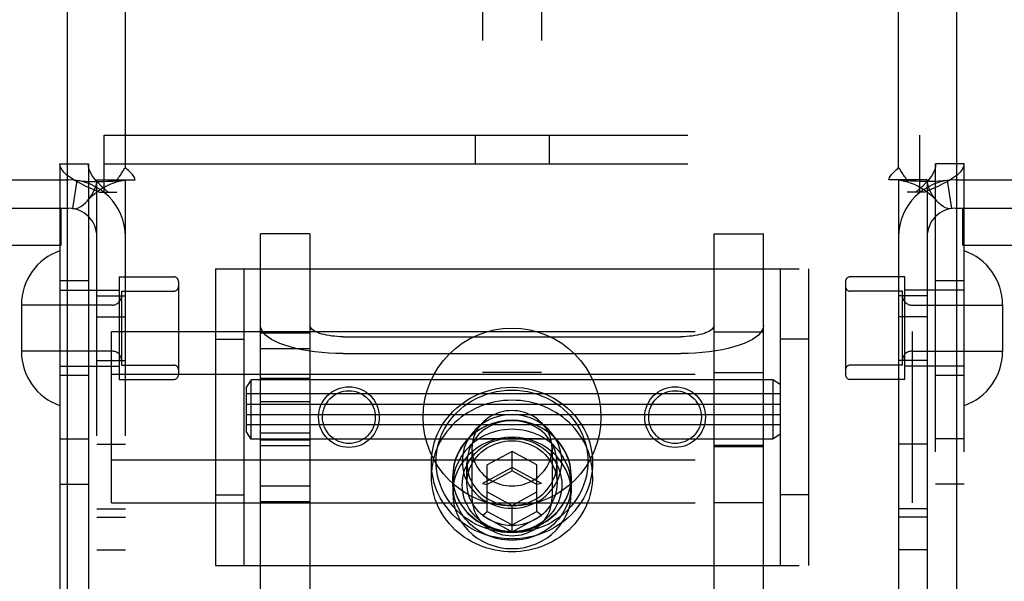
# Model space of a CAD drawing. Header units: inches. Extents: x 0 to 224, y 0 to 145.
# Tile 33 of 78: x 71.97 to 74.04, y 50.3 to 51.48. Entities that reach past the tile are written whole.
import ezdxf

# ---------------------------------------------------------------- set-up
doc = ezdxf.new("R2010")
doc.units = ezdxf.units.IN
doc.header["$LTSCALE"] = 12.302632
doc.header["$MEASUREMENT"] = 0
doc.linetypes.add('HIDDEN', pattern=[0.2, 0.1, -0.1])
for name, color, linetype in [('DEFAULT_2', 8, 'HIDDEN'), ('DOOR_2_ASSEMBLY', 7, 'CONTINUOUS'), ('DOOR_3_ASSEMBLY', 7, 'CONTINUOUS')]:
    doc.layers.add(name, color=color, linetype=linetype)

msp = doc.modelspace()

# ---------------------------------------------------------------- linework, layer by layer
at = {"layer": 'DEFAULT_2', "color": 8, "linetype": 'HIDDEN'}
for p, q in [((72.9447, 52.671), (72.9447, 47.421)), ((73.0697, 52.671), (73.0697, 47.421)), ((72.1922, 51.1731), (72.1922, 52.022)), ((73.8222, 51.1731), (73.8222, 52.022)), ((72.1477, 51.121), (72.1477, 51.241)), ((72.1477, 51.241), (73.8667, 51.241)), ((72.9292, 51.241), (72.9292, 51.181)), ((73.0852, 51.241), (73.0852, 51.181)), ((73.8667, 51.121), (73.8667, 51.241)), ((72.0542, 51.181), (72.0542, 48.113)), ((72.0542, 51.181), (72.1142, 51.181)), ((72.1142, 51.181), (72.1142, 48.113)), ((72.1477, 51.181), (73.8667, 51.181)), ((73.9002, 48.113), (73.9002, 51.181)), ((73.9602, 51.181), (73.9002, 51.181)), ((73.9602, 48.113), (73.9602, 51.181)), ((71.6622, 51.147), (72.0722, 51.147)), ((72.09, 51.1456), (72.0811, 51.0863)), ((72.1322, 48.147), (72.1322, 51.147)), ((72.1322, 51.147), (72.1739, 51.147)), ((72.1739, 51.147), (72.213, 51.147)), ((72.1922, 48.147), (72.1922, 51.147)), ((73.8405, 51.147), (73.8013, 51.147)), ((73.8222, 51.147), (73.8222, 48.147)), ((73.8822, 51.147), (73.8405, 51.147)), ((73.8822, 51.147), (73.8822, 48.147)), ((73.9244, 51.1456), (73.9333, 51.0863)), ((73.9422, 51.147), (74.3522, 51.147)), ((72.1371, 51.121), (72.1742, 51.121)), ((73.8773, 51.121), (73.8402, 51.121)), ((71.6622, 51.087), (72.0722, 51.087)), ((72.0567, 51.009), (72.0567, 51.087)), ((73.9422, 51.087), (74.3522, 51.087)), ((73.9577, 51.009), (73.9577, 51.087)), ((72.5812, 51.0334), (72.4772, 51.0334)), ((72.4772, 50.2531), (72.4772, 51.0333)), ((72.5812, 51.0333), (72.5812, 50.2531)), ((73.4332, 51.0334), (73.5372, 51.0334)), ((73.4332, 50.2531), (73.4332, 51.0333)), ((73.5372, 50.2531), (73.5372, 51.0333)), ((71.5757, 51.009), (72.0567, 51.009)), ((73.9577, 51.009), (74.4387, 51.009)), ((72.3822, 50.9595), (72.3822, 50.3345)), ((72.3822, 50.9595), (73.6322, 50.9595)), ((72.4422, 50.9595), (72.4422, 50.3345)), ((73.5722, 50.9595), (73.5722, 50.3345)), ((73.6322, 50.9595), (73.6322, 50.3345)), ((72.1142, 50.9345), (72.0542, 50.9345)), ((72.1792, 50.9425), (72.1792, 50.7265)), ((72.1792, 50.9425), (72.2942, 50.9425)), ((73.8352, 50.9425), (73.7202, 50.9425)), ((73.8352, 50.7265), (73.8352, 50.9425)), ((73.9602, 50.9345), (73.9002, 50.9345)), ((72.0542, 50.9145), (72.1792, 50.9145)), ((72.1842, 50.9125), (72.1842, 50.7565)), ((72.1842, 50.9125), (72.2942, 50.9125)), ((72.3042, 50.9325), (72.3042, 50.7365)), ((73.7102, 50.9325), (73.7102, 50.7365)), ((73.8302, 50.9125), (73.7202, 50.9125)), ((73.8302, 50.7565), (73.8302, 50.9125)), ((73.9602, 50.9145), (73.8352, 50.9145)), ((72.1322, 50.9025), (72.1922, 50.9025)), ((73.8822, 50.9025), (73.8222, 50.9025)), ((71.9732, 50.884), (71.9732, 50.7849)), ((72.1642, 50.883), (71.9732, 50.883)), ((73.8502, 50.883), (74.0412, 50.883)), ((74.0412, 50.884), (74.0412, 50.7849)), ((72.1322, 50.858), (72.1922, 50.858)), ((73.8822, 50.858), (73.8222, 50.858)), ((72.1632, 50.4665), (72.1632, 50.8274)), ((72.1632, 50.8274), (73.8512, 50.8274)), ((72.3822, 50.811), (72.4422, 50.811)), ((72.4772, 50.8246), (72.5812, 50.8246)), ((72.6512, 50.8165), (73.3632, 50.8165)), ((73.4332, 50.827), (73.5372, 50.827)), ((73.6322, 50.811), (73.5722, 50.811)), ((73.8512, 50.4665), (73.8512, 50.8274)), ((72.4772, 50.7918), (72.5812, 50.7918)), ((72.1642, 50.786), (71.9732, 50.786)), ((72.6512, 50.7809), (73.3632, 50.7809)), ((73.8502, 50.786), (74.0412, 50.786)), ((72.0542, 50.7545), (72.1792, 50.7545)), ((72.1322, 50.7665), (72.1922, 50.7665)), ((72.1842, 50.7565), (72.2942, 50.7565)), ((73.8302, 50.7565), (73.7202, 50.7565)), ((73.8822, 50.7665), (73.8222, 50.7665)), ((73.9602, 50.7545), (73.8352, 50.7545)), ((72.1142, 50.7345), (72.0542, 50.7345)), ((72.1632, 50.7372), (73.8512, 50.7372)), ((72.1792, 50.7265), (72.2942, 50.7265)), ((72.4572, 50.7258), (72.4472, 50.7108)), ((72.4572, 50.6008), (72.4572, 50.7258)), ((73.5572, 50.7258), (72.4572, 50.7258)), ((72.5812, 50.7283), (72.4772, 50.7283)), ((73.0697, 50.741), (72.9447, 50.741)), ((73.4332, 50.7413), (73.5372, 50.7413)), ((73.5572, 50.7258), (73.5572, 50.6008)), ((73.5722, 50.7158), (73.5572, 50.7258)), ((73.8352, 50.7265), (73.7202, 50.7265)), ((73.9602, 50.7345), (73.9002, 50.7345)), ((72.4472, 50.6158), (72.4472, 50.7108)), ((73.5722, 50.6958), (72.4472, 50.6958)), ((72.4472, 50.6743), (73.5722, 50.6743)), ((72.4772, 50.6798), (72.5812, 50.6798)), ((72.4472, 50.6523), (73.5722, 50.6523)), ((73.5722, 50.6308), (72.4472, 50.6308)), ((72.0542, 50.601), (72.1142, 50.601)), ((72.4572, 50.6008), (72.4472, 50.6158)), ((73.5572, 50.6008), (72.4572, 50.6008)), ((72.4772, 50.6141), (72.5812, 50.6141)), ((73.0697, 50.601), (72.9447, 50.601)), ((73.5722, 50.6108), (73.5572, 50.6008)), ((73.9602, 50.601), (73.9002, 50.601)), ((72.1322, 50.59), (72.1922, 50.59)), ((72.5812, 50.5983), (72.4772, 50.5983)), ((72.4772, 50.5869), (72.5812, 50.5869)), ((72.9227, 50.5813), (72.9227, 50.477)), ((73.0917, 50.5813), (73.0917, 50.477)), ((73.5372, 50.5869), (73.4332, 50.5869)), ((73.4332, 50.5853), (73.5372, 50.5853)), ((73.8822, 50.59), (73.8222, 50.59)), ((73.0072, 50.5747), (72.9547, 50.5462)), ((73.0072, 50.5336), (73.0072, 50.5747)), ((73.0597, 50.5462), (73.0072, 50.5747)), ((72.1632, 50.5567), (73.8512, 50.5567)), ((72.8372, 50.5228), (72.8372, 50.5502)), ((72.9122, 50.5078), (72.9122, 50.5502)), ((73.0072, 50.5411), (72.9447, 50.5072)), ((72.9547, 50.4482), (72.9547, 50.5462)), ((73.0697, 50.5072), (73.0072, 50.5411)), ((73.0597, 50.4482), (73.0597, 50.5462)), ((73.1022, 50.5078), (73.1022, 50.5502)), ((73.1772, 50.5228), (73.1772, 50.5502)), ((72.8822, 50.5228), (72.8822, 50.4872)), ((72.8827, 50.5043), (72.8827, 50.5228)), ((73.0072, 50.5336), (72.9547, 50.5052)), ((73.0597, 50.5052), (73.0072, 50.5336)), ((73.1317, 50.5043), (73.1317, 50.5228)), ((73.1322, 50.5228), (73.1322, 50.4872)), ((72.0542, 50.506), (72.1142, 50.506)), ((72.4772, 50.5021), (72.5812, 50.5021)), ((72.9447, 50.5072), (72.9547, 50.5052)), ((73.0697, 50.5072), (73.0597, 50.5052)), ((73.9602, 50.506), (73.9002, 50.506)), ((72.3822, 50.483), (72.4422, 50.483)), ((72.9547, 50.4892), (73.0072, 50.4608)), ((73.0072, 50.4608), (73.0597, 50.4892)), ((73.6322, 50.483), (73.5722, 50.483)), ((72.1632, 50.4665), (73.8512, 50.4665)), ((72.4772, 50.4693), (72.5812, 50.4693)), ((73.0072, 50.4054), (73.0072, 50.4608)), ((73.4332, 50.467), (73.5372, 50.467)), ((72.1322, 50.454), (72.1922, 50.454)), ((72.1322, 50.436), (72.1922, 50.436)), ((72.9447, 50.4394), (72.9547, 50.4482)), ((72.9447, 50.4394), (73.0072, 50.4054)), ((72.9547, 50.4482), (73.0072, 50.4197)), ((73.0072, 50.4197), (73.0597, 50.4482)), ((73.0072, 50.4054), (73.0697, 50.4394)), ((73.0697, 50.4394), (73.0597, 50.4482)), ((73.8822, 50.454), (73.8222, 50.454)), ((73.8822, 50.436), (73.8222, 50.436)), ((72.1322, 50.367), (72.1922, 50.367)), ((73.8822, 50.367), (73.8222, 50.367)), ((72.3822, 50.3345), (73.6322, 50.3345))]:
    msp.add_line(p, q, dxfattribs=at)
for points in [[(72.1371, 51.121), (72.1231, 51.127), (72.1099, 51.133), (72.0977, 51.139), (72.0867, 51.145), (72.0771, 51.151), (72.069, 51.157), (72.0626, 51.163), (72.058, 51.169), (72.0551, 51.175), (72.0542, 51.181)], [(72.1557, 51.121), (72.1487, 51.127), (72.142, 51.133), (72.136, 51.139), (72.1305, 51.145), (72.1257, 51.151), (72.1216, 51.157), (72.1184, 51.163), (72.1161, 51.169), (72.1147, 51.175), (72.1142, 51.181)], [(72.1739, 51.147), (72.1761, 51.1493), (72.1779, 51.1516), (72.1796, 51.1537), (72.1811, 51.1558), (72.1824, 51.1578), (72.1836, 51.1598), (72.1861, 51.1639)], [(72.1861, 51.1639), (72.1876, 51.1662), (72.1891, 51.1685), (72.1906, 51.1709), (72.1922, 51.1731)], [(72.1986, 51.1664), (72.1963, 51.1686), (72.1942, 51.1708), (72.1922, 51.1731)], [(72.213, 51.147), (72.2125, 51.1493), (72.2116, 51.1517), (72.2103, 51.1541), (72.2087, 51.1564), (72.207, 51.1585), (72.2051, 51.1604), (72.2031, 51.1624), (72.1986, 51.1664)], [(73.8013, 51.147), (73.8019, 51.1493), (73.8028, 51.1517), (73.8041, 51.1541), (73.8057, 51.1564), (73.8074, 51.1585), (73.8093, 51.1604), (73.8113, 51.1624)], [(73.8113, 51.1624), (73.8157, 51.1664), (73.818, 51.1686), (73.8202, 51.1708), (73.8222, 51.1731)], [(73.8308, 51.1598), (73.8283, 51.1638), (73.8268, 51.1661), (73.8253, 51.1685), (73.8238, 51.1709), (73.8222, 51.1731)], [(73.9002, 51.181), (73.8997, 51.175), (73.8983, 51.169), (73.896, 51.163), (73.8928, 51.157), (73.8887, 51.151), (73.8839, 51.145), (73.8784, 51.139), (73.8723, 51.133), (73.8657, 51.127), (73.8587, 51.121)], [(73.9602, 51.181), (73.9592, 51.175), (73.9564, 51.169), (73.9518, 51.163), (73.9453, 51.157), (73.9373, 51.151), (73.9277, 51.145), (73.9167, 51.139), (73.9045, 51.133), (73.8913, 51.127), (73.8773, 51.121)], [(72.09, 51.1456), (72.0985, 51.1446), (72.1074, 51.144), (72.1164, 51.1436), (72.1252, 51.1435), (72.1334, 51.1435), (72.1411, 51.1436), (72.1481, 51.1437), (72.1546, 51.1439), (72.1607, 51.1442), (72.1665, 51.1445), (72.172, 51.1448), (72.177, 51.1452), (72.1815, 51.1455), (72.1852, 51.1459), (72.1882, 51.1462), (72.1898, 51.1464)], [(72.1122, 51.103), (72.1127, 51.1036), (72.1171, 51.1091), (72.1212, 51.1151), (72.1248, 51.1214), (72.1279, 51.1282), (72.1303, 51.1348), (72.1317, 51.1411), (72.1322, 51.147)], [(72.1122, 51.103), (72.1149, 51.106), (72.1189, 51.1101), (72.1229, 51.1138), (72.1269, 51.1173), (72.1309, 51.1206), (72.135, 51.1236), (72.1391, 51.1265), (72.1433, 51.1291), (72.1474, 51.1315), (72.1516, 51.1338), (72.1557, 51.1358), (72.1599, 51.1377), (72.1639, 51.1394), (72.168, 51.1409), (72.1719, 51.1422), (72.1757, 51.1434), (72.1794, 51.1443), (72.1829, 51.1452), (72.1862, 51.1458), (72.1893, 51.1463), (72.1904, 51.1465)], [(72.1904, 51.1465), (72.1917, 51.1467), (72.1922, 51.147)], [(73.8252, 51.1463), (73.824, 51.1465), (73.8226, 51.1467), (73.8222, 51.147)], [(73.9244, 51.1456), (73.9159, 51.1446), (73.907, 51.144), (73.8979, 51.1436), (73.8892, 51.1435), (73.881, 51.1435), (73.8733, 51.1436), (73.8663, 51.1437), (73.8598, 51.1439), (73.8537, 51.1442), (73.8479, 51.1445), (73.8424, 51.1448), (73.8374, 51.1452), (73.833, 51.1455), (73.8292, 51.1459), (73.8262, 51.1462), (73.8246, 51.1464)], [(73.8252, 51.1463), (73.8283, 51.1458), (73.8317, 51.1451), (73.8353, 51.1443), (73.839, 51.1433), (73.8429, 51.1421), (73.8468, 51.1408), (73.8508, 51.1392), (73.8549, 51.1376), (73.859, 51.1357), (73.8631, 51.1336), (73.8672, 51.1314), (73.8714, 51.129), (73.8755, 51.1263), (73.8795, 51.1235), (73.8836, 51.1205), (73.8876, 51.1172), (73.8916, 51.1138), (73.8956, 51.11), (73.8995, 51.106), (73.9022, 51.103)], [(73.8405, 51.147), (73.8383, 51.1493), (73.8364, 51.1516), (73.8348, 51.1537), (73.8333, 51.1558), (73.832, 51.1578), (73.8308, 51.1598)], [(73.9022, 51.103), (73.9017, 51.1036), (73.8973, 51.1091), (73.8932, 51.1151), (73.8896, 51.1214), (73.8864, 51.1282), (73.8841, 51.1348), (73.8827, 51.1411), (73.8822, 51.147)], [(72.0811, 51.0863), (72.0846, 51.0861), (72.0886, 51.0867), (72.0932, 51.0883), (72.0981, 51.0909), (72.1031, 51.0944), (72.108, 51.0987), (72.1122, 51.103)], [(73.9333, 51.0863), (73.9298, 51.0861), (73.9258, 51.0867), (73.9212, 51.0883), (73.9163, 51.0909), (73.9113, 51.0944), (73.9063, 51.0987), (73.9022, 51.103)], [(72.6512, 50.7809), (72.636, 50.7811), (72.621, 50.7818), (72.6062, 50.7829), (72.5917, 50.7845), (72.5777, 50.7865), (72.5642, 50.7889), (72.5514, 50.7916), (72.5393, 50.7948), (72.5282, 50.7983), (72.5179, 50.8021), (72.5087, 50.8063), (72.5005, 50.8106), (72.4935, 50.8152), (72.4877, 50.82), (72.4831, 50.825), (72.4798, 50.8301), (72.4779, 50.8352), (72.4772, 50.8404)], [(72.6512, 50.8165), (72.6451, 50.8165), (72.639, 50.8168), (72.6331, 50.8173), (72.6273, 50.8179), (72.6216, 50.8187), (72.6162, 50.8197), (72.611, 50.8208), (72.6062, 50.8221), (72.6017, 50.8235), (72.5976, 50.825), (72.5939, 50.8267), (72.5906, 50.8284), (72.5878, 50.8303), (72.5854, 50.8322), (72.5836, 50.8342), (72.5823, 50.8362), (72.5815, 50.8383), (72.5812, 50.8404)], [(73.4332, 50.8404), (73.4329, 50.8383), (73.4321, 50.8362), (73.4308, 50.8342), (73.429, 50.8322), (73.4266, 50.8303), (73.4238, 50.8284), (73.4205, 50.8267), (73.4168, 50.825), (73.4127, 50.8235), (73.4082, 50.8221), (73.4033, 50.8208), (73.3982, 50.8197), (73.3928, 50.8187), (73.3871, 50.8179), (73.3813, 50.8173), (73.3753, 50.8168), (73.3693, 50.8165), (73.3632, 50.8165)], [(73.5372, 50.8404), (73.5365, 50.8352), (73.5345, 50.8301), (73.5313, 50.825), (73.5267, 50.82), (73.5209, 50.8152), (73.5139, 50.8106), (73.5057, 50.8063), (73.4965, 50.8021), (73.4862, 50.7983), (73.475, 50.7948), (73.463, 50.7916), (73.4502, 50.7889), (73.4367, 50.7865), (73.4227, 50.7845), (73.4082, 50.7829), (73.3934, 50.7818), (73.3784, 50.7811), (73.3632, 50.7809)], [(72.8372, 50.5502), (72.8376, 50.5609), (72.8387, 50.5716), (72.8407, 50.5823), (72.8434, 50.5928), (72.8468, 50.6032), (72.8511, 50.6134), (72.8561, 50.6233), (72.8617, 50.6328), (72.8681, 50.642), (72.8751, 50.6507), (72.8827, 50.659), (72.891, 50.6667), (72.8997, 50.6739), (72.909, 50.6805), (72.9187, 50.6866), (72.9288, 50.6919), (72.9393, 50.6966), (72.9501, 50.7006), (72.9612, 50.704), (72.9725, 50.7066), (72.984, 50.7084), (72.9956, 50.7095), (73.0072, 50.7099), (73.0188, 50.7095), (73.0304, 50.7084), (73.0419, 50.7066), (73.0532, 50.704), (73.0642, 50.7006), (73.0751, 50.6966), (73.0856, 50.6919), (73.0957, 50.6866), (73.1054, 50.6805), (73.1147, 50.6739), (73.1234, 50.6667), (73.1316, 50.659), (73.1393, 50.6507), (73.1463, 50.642), (73.1526, 50.6329), (73.1583, 50.6233), (73.1633, 50.6134), (73.1675, 50.6032), (73.171, 50.5928), (73.1737, 50.5823), (73.1757, 50.5716), (73.1768, 50.5609), (73.1772, 50.5502)], [(72.8472, 50.5536), (72.8476, 50.5637), (72.8486, 50.5737), (72.8505, 50.5838), (72.853, 50.5937), (72.8563, 50.6035), (72.8603, 50.6131), (72.8649, 50.6224), (72.8703, 50.6314), (72.8763, 50.64), (72.8829, 50.6482), (72.8901, 50.656), (72.8978, 50.6633), (72.906, 50.6701), (72.9147, 50.6763), (72.9239, 50.6819), (72.9334, 50.687), (72.9433, 50.6914), (72.9535, 50.6952), (72.9639, 50.6983), (72.9746, 50.7008), (72.9854, 50.7025), (72.9962, 50.7036), (73.0072, 50.7039), (73.0181, 50.7036), (73.029, 50.7025), (73.0398, 50.7008), (73.0505, 50.6983), (73.0609, 50.6952), (73.0711, 50.6914), (73.081, 50.687), (73.0905, 50.682), (73.0996, 50.6763), (73.1084, 50.6701), (73.1166, 50.6633), (73.1243, 50.656), (73.1315, 50.6482), (73.1381, 50.64), (73.1441, 50.6314), (73.1494, 50.6224), (73.1541, 50.6131), (73.1581, 50.6035), (73.1614, 50.5937), (73.1639, 50.5838), (73.1657, 50.5737), (73.1668, 50.5637), (73.1672, 50.5536)], [(73.1772, 50.5228), (73.177, 50.5312), (73.1763, 50.5395), (73.1751, 50.5478), (73.1735, 50.556), (73.1714, 50.5641), (73.1689, 50.5722), (73.1659, 50.5801), (73.1625, 50.5878), (73.1587, 50.5953), (73.1544, 50.6027), (73.1498, 50.6098), (73.1447, 50.6167), (73.1393, 50.6233), (73.1335, 50.6297), (73.1274, 50.6358), (73.1209, 50.6415), (73.1142, 50.6469), (73.1071, 50.652), (73.0998, 50.6568), (73.0922, 50.6611), (73.0844, 50.6651), (73.0763, 50.6687), (73.0681, 50.6719), (73.0597, 50.6747), (73.0512, 50.6771), (73.0425, 50.6791), (73.0338, 50.6806), (73.025, 50.6817), (73.0161, 50.6823), (73.0072, 50.6826), (72.9983, 50.6823), (72.9894, 50.6817), (72.9806, 50.6806), (72.9718, 50.6791), (72.9632, 50.6771), (72.9547, 50.6747), (72.9463, 50.6719), (72.938, 50.6687), (72.93, 50.6651), (72.9222, 50.6611), (72.9146, 50.6568), (72.9073, 50.652), (72.9002, 50.6469), (72.8934, 50.6415), (72.887, 50.6358), (72.8809, 50.6297), (72.8751, 50.6233), (72.8697, 50.6167), (72.8646, 50.6098), (72.86, 50.6027), (72.8557, 50.5953), (72.8519, 50.5878), (72.8485, 50.5801), (72.8455, 50.5722), (72.843, 50.5641), (72.8409, 50.556), (72.8393, 50.5478), (72.8381, 50.5395), (72.8374, 50.5312), (72.8372, 50.5228)], [(73.1122, 50.5536), (73.1119, 50.5608), (73.1111, 50.568), (73.1096, 50.5752), (73.1076, 50.5823), (73.1051, 50.5893), (73.1019, 50.5961), (73.0982, 50.6027), (73.0941, 50.609), (73.0894, 50.615), (73.0843, 50.6206), (73.0787, 50.6258), (73.0728, 50.6306), (73.0665, 50.635), (73.0598, 50.639), (73.0528, 50.6424), (73.0456, 50.6454), (73.0382, 50.6479), (73.0306, 50.6498), (73.0229, 50.6511), (73.015, 50.652), (73.0072, 50.6523), (72.9993, 50.652), (72.9915, 50.6511), (72.9838, 50.6498), (72.9762, 50.6478), (72.9687, 50.6454), (72.9615, 50.6424), (72.9546, 50.639), (72.9479, 50.635), (72.9416, 50.6306), (72.9357, 50.6258), (72.9301, 50.6206), (72.925, 50.615), (72.9203, 50.609), (72.9161, 50.6027), (72.9125, 50.5961), (72.9093, 50.5893), (72.9067, 50.5823), (72.9047, 50.5752), (72.9033, 50.568), (72.9025, 50.5608), (72.9022, 50.5536)], [(73.0072, 50.6607), (73.0012, 50.6605), (72.9952, 50.6599), (72.9892, 50.6589), (72.9834, 50.6575), (72.9777, 50.6557), (72.9721, 50.6535), (72.9667, 50.651), (72.9615, 50.6481), (72.9566, 50.6449), (72.9519, 50.6413), (72.9474, 50.6374), (72.9433, 50.6333), (72.9396, 50.6289), (72.9361, 50.6242), (72.933, 50.6193), (72.9303, 50.6143), (72.928, 50.609), (72.9261, 50.6037), (72.9246, 50.5982), (72.9236, 50.5926), (72.9229, 50.587), (72.9227, 50.5813)], [(73.0917, 50.5813), (73.0915, 50.587), (73.0908, 50.5926), (73.0898, 50.5982), (73.0883, 50.6037), (73.0864, 50.609), (73.0841, 50.6143), (73.0814, 50.6193), (73.0783, 50.6242), (73.0748, 50.6289), (73.0711, 50.6333), (73.0669, 50.6374), (73.0625, 50.6413), (73.0578, 50.6449), (73.0529, 50.6481), (73.0477, 50.651), (73.0423, 50.6535), (73.0367, 50.6557), (73.031, 50.6575), (73.0252, 50.6589), (73.0192, 50.6599), (73.0132, 50.6605), (73.0072, 50.6607)], [(73.1322, 50.5228), (73.1315, 50.5351), (73.1295, 50.5472), (73.1261, 50.5591), (73.1214, 50.5706), (73.1154, 50.5815), (73.1083, 50.5918), (73.1001, 50.6014), (73.0908, 50.6101), (73.0807, 50.6178), (73.0697, 50.6245), (73.058, 50.6301), (73.0458, 50.6345), (73.0332, 50.6377), (73.0203, 50.6396), (73.0072, 50.6403), (72.9941, 50.6396), (72.9812, 50.6377), (72.9686, 50.6345), (72.9564, 50.6301), (72.9447, 50.6245), (72.9337, 50.6178), (72.9236, 50.6101), (72.9143, 50.6014), (72.9061, 50.5918), (72.8989, 50.5815), (72.893, 50.5706), (72.8883, 50.5591), (72.8849, 50.5472), (72.8829, 50.5351), (72.8822, 50.5228)], [(73.1317, 50.5228), (73.1315, 50.5299), (73.1308, 50.5369), (73.1297, 50.5439), (73.1281, 50.5508), (73.1261, 50.5576), (73.1236, 50.5643), (73.1207, 50.5708), (73.1174, 50.5772), (73.1137, 50.5833), (73.1097, 50.5893), (73.1052, 50.595), (73.1004, 50.6004), (73.0952, 50.6055), (73.0898, 50.6104), (73.084, 50.6149), (73.0779, 50.6191), (73.0716, 50.6229), (73.0651, 50.6264), (73.0583, 50.6295), (73.0513, 50.6322), (73.0442, 50.6345), (73.037, 50.6364), (73.0296, 50.6379), (73.0222, 50.6389), (73.0147, 50.6396), (73.0072, 50.6398), (72.9997, 50.6396), (72.9922, 50.6389), (72.9848, 50.6379), (72.9774, 50.6364), (72.9702, 50.6345), (72.963, 50.6322), (72.9561, 50.6295), (72.9493, 50.6264), (72.9428, 50.6229), (72.9365, 50.6191), (72.9304, 50.6149), (72.9246, 50.6104), (72.9192, 50.6055), (72.914, 50.6004), (72.9092, 50.595), (72.9047, 50.5893), (72.9006, 50.5833), (72.897, 50.5772), (72.8937, 50.5708), (72.8908, 50.5643), (72.8883, 50.5576), (72.8863, 50.5508), (72.8847, 50.5439), (72.8836, 50.5369), (72.8829, 50.5299), (72.8827, 50.5228)], [(73.1022, 50.5502), (73.1019, 50.5567), (73.1012, 50.5632), (73.0999, 50.5697), (73.0981, 50.5762), (73.0957, 50.5825), (73.0929, 50.5887), (73.0896, 50.5946), (73.0858, 50.6003), (73.0816, 50.6057), (73.0769, 50.6108), (73.0719, 50.6155), (73.0665, 50.6199), (73.0608, 50.6239), (73.0548, 50.6274), (73.0485, 50.6306), (73.042, 50.6332), (73.0352, 50.6355), (73.0284, 50.6372), (73.0214, 50.6384), (73.0143, 50.6392), (73.0072, 50.6394), (73.0001, 50.6392), (72.993, 50.6384), (72.986, 50.6372), (72.9791, 50.6355), (72.9724, 50.6332), (72.9659, 50.6306), (72.9596, 50.6274), (72.9536, 50.6239), (72.9479, 50.6199), (72.9425, 50.6155), (72.9375, 50.6108), (72.9328, 50.6057), (72.9286, 50.6003), (72.9248, 50.5946), (72.9215, 50.5887), (72.9186, 50.5825), (72.9163, 50.5761), (72.9145, 50.5697), (72.9132, 50.5632), (72.9124, 50.5567), (72.9122, 50.5502)], [(73.1322, 50.4872), (73.1315, 50.4996), (73.1295, 50.5117), (73.1261, 50.5235), (73.1214, 50.535), (73.1154, 50.546), (73.1083, 50.5563), (73.1001, 50.5658), (73.0908, 50.5745), (73.0807, 50.5823), (73.0697, 50.589), (73.058, 50.5945), (73.0458, 50.5989), (73.0332, 50.6021), (73.0203, 50.6041), (73.0072, 50.6047), (72.9941, 50.6041), (72.9812, 50.6021), (72.9686, 50.5989), (72.9564, 50.5945), (72.9447, 50.589), (72.9337, 50.5823), (72.9236, 50.5745), (72.9143, 50.5658), (72.9061, 50.5563), (72.8989, 50.546), (72.893, 50.535), (72.8883, 50.5235), (72.8849, 50.5117), (72.8829, 50.4996), (72.8822, 50.4872)], [(73.1317, 50.5043), (73.1315, 50.5114), (73.1308, 50.5184), (73.1297, 50.5254), (73.1281, 50.5323), (73.1261, 50.5391), (73.1236, 50.5458), (73.1207, 50.5523), (73.1174, 50.5587), (73.1137, 50.5649), (73.1097, 50.5708), (73.1052, 50.5765), (73.1004, 50.5819), (73.0952, 50.5871), (73.0898, 50.5919), (73.084, 50.5964), (73.0779, 50.6006), (73.0716, 50.6045), (73.0651, 50.6079), (73.0583, 50.611), (73.0513, 50.6137), (73.0442, 50.616), (73.037, 50.6179), (73.0296, 50.6194), (73.0222, 50.6205), (73.0147, 50.6211), (73.0072, 50.6213), (72.9997, 50.6211), (72.9922, 50.6205), (72.9848, 50.6194), (72.9774, 50.6179), (72.9702, 50.616), (72.963, 50.6137), (72.9561, 50.611), (72.9493, 50.6079), (72.9428, 50.6045), (72.9365, 50.6006), (72.9304, 50.5964), (72.9246, 50.5919), (72.9192, 50.5871), (72.914, 50.5819), (72.9092, 50.5765), (72.9047, 50.5708), (72.9006, 50.5649), (72.897, 50.5587), (72.8937, 50.5523), (72.8908, 50.5458), (72.8883, 50.5391), (72.8863, 50.5323), (72.8847, 50.5254), (72.8836, 50.5184), (72.8829, 50.5114), (72.8827, 50.5043)], [(72.9022, 50.5043), (72.9025, 50.5115), (72.9033, 50.5187), (72.9047, 50.5259), (72.9067, 50.533), (72.9093, 50.5401), (72.9125, 50.5469), (72.9161, 50.5535), (72.9203, 50.5598), (72.925, 50.5657), (72.9301, 50.5713), (72.9357, 50.5766), (72.9416, 50.5814), (72.9479, 50.5858), (72.9546, 50.5897), (72.9615, 50.5932), (72.9687, 50.5961), (72.9762, 50.5986), (72.9838, 50.6005), (72.9915, 50.6019), (72.9993, 50.6027), (73.0072, 50.603), (73.015, 50.6027), (73.0229, 50.6019), (73.0306, 50.6005), (73.0382, 50.5986), (73.0456, 50.5962), (73.0528, 50.5932), (73.0598, 50.5897), (73.0665, 50.5858), (73.0728, 50.5814), (73.0787, 50.5766), (73.0843, 50.5713), (73.0894, 50.5657), (73.0941, 50.5598), (73.0982, 50.5535), (73.1019, 50.5469), (73.1051, 50.5401), (73.1076, 50.5331), (73.1096, 50.5259), (73.1111, 50.5187), (73.1119, 50.5115), (73.1122, 50.5043)], [(72.9122, 50.5078), (72.9124, 50.5143), (72.9132, 50.5208), (72.9145, 50.5273), (72.9163, 50.5337), (72.9186, 50.5401), (72.9215, 50.5462), (72.9248, 50.5522), (72.9286, 50.5579), (72.9328, 50.5633), (72.9375, 50.5684), (72.9425, 50.5731), (72.9479, 50.5775), (72.9536, 50.5814), (72.9596, 50.585), (72.9659, 50.5881), (72.9724, 50.5908), (72.9791, 50.593), (72.986, 50.5948), (72.993, 50.596), (73.0001, 50.5968), (73.0072, 50.597), (73.0143, 50.5968), (73.0214, 50.596), (73.0284, 50.5948), (73.0352, 50.593), (73.042, 50.5908), (73.0485, 50.5881), (73.0548, 50.585), (73.0608, 50.5814), (73.0665, 50.5775), (73.0719, 50.5731), (73.0769, 50.5684), (73.0816, 50.5633), (73.0858, 50.5579), (73.0896, 50.5522), (73.0929, 50.5463), (73.0957, 50.5401), (73.0981, 50.5337), (73.0999, 50.5273), (73.1012, 50.5208), (73.1019, 50.5143), (73.1022, 50.5078)], [(72.9227, 50.5813), (72.9229, 50.5756), (72.9236, 50.57), (72.9246, 50.5644), (72.9261, 50.5589), (72.928, 50.5535), (72.9303, 50.5483), (72.933, 50.5432), (72.9361, 50.5384), (72.9396, 50.5337), (72.9433, 50.5293), (72.9474, 50.5251), (72.9519, 50.5213), (72.9566, 50.5177), (72.9615, 50.5145), (72.9667, 50.5116), (72.9721, 50.5091), (72.9777, 50.5069), (72.9834, 50.5051), (72.9892, 50.5037), (72.9952, 50.5027), (73.0012, 50.5021), (73.0072, 50.5019)], [(73.0072, 50.5019), (73.0132, 50.5021), (73.0192, 50.5027), (73.0252, 50.5037), (73.031, 50.5051), (73.0367, 50.5069), (73.0423, 50.5091), (73.0477, 50.5116), (73.0529, 50.5145), (73.0578, 50.5177), (73.0625, 50.5213), (73.0669, 50.5251), (73.0711, 50.5293), (73.0748, 50.5337), (73.0783, 50.5384), (73.0814, 50.5432), (73.0841, 50.5483), (73.0864, 50.5535), (73.0883, 50.5589), (73.0898, 50.5644), (73.0908, 50.57), (73.0915, 50.5756), (73.0917, 50.5813)], [(73.1772, 50.5502), (73.1768, 50.5395), (73.1757, 50.5287), (73.1737, 50.5181), (73.171, 50.5075), (73.1675, 50.4971), (73.1633, 50.4869), (73.1583, 50.477), (73.1527, 50.4675), (73.1463, 50.4583), (73.1393, 50.4496), (73.1316, 50.4413), (73.1234, 50.4336), (73.1147, 50.4264), (73.1054, 50.4198), (73.0957, 50.4138), (73.0856, 50.4084), (73.0751, 50.4037), (73.0642, 50.3997), (73.0532, 50.3964), (73.0419, 50.3938), (73.0304, 50.3919), (73.0188, 50.3908), (73.0072, 50.3904), (72.9956, 50.3908), (72.984, 50.3919), (72.9725, 50.3938), (72.9612, 50.3964), (72.9501, 50.3997), (72.9393, 50.4037), (72.9288, 50.4084), (72.9187, 50.4138), (72.909, 50.4198), (72.8997, 50.4264), (72.891, 50.4336), (72.8827, 50.4413), (72.8751, 50.4496), (72.8681, 50.4583), (72.8617, 50.4675), (72.8561, 50.477), (72.8511, 50.4869), (72.8468, 50.4971), (72.8434, 50.5075), (72.8407, 50.5181), (72.8387, 50.5287), (72.8376, 50.5395), (72.8372, 50.5502)], [(73.1672, 50.5536), (73.1668, 50.5435), (73.1657, 50.5334), (73.1639, 50.5234), (73.1614, 50.5134), (73.1581, 50.5036), (73.1541, 50.4941), (73.1494, 50.4848), (73.1441, 50.4758), (73.1381, 50.4671), (73.1315, 50.4589), (73.1243, 50.4512), (73.1166, 50.4439), (73.1084, 50.4371), (73.0996, 50.4309), (73.0905, 50.4252), (73.081, 50.4202), (73.0711, 50.4157), (73.0609, 50.412), (73.0505, 50.4088), (73.0398, 50.4064), (73.029, 50.4046), (73.0181, 50.4036), (73.0072, 50.4032), (72.9963, 50.4036), (72.9854, 50.4046), (72.9746, 50.4064), (72.9639, 50.4088), (72.9535, 50.412), (72.9433, 50.4157), (72.9334, 50.4202), (72.9239, 50.4252), (72.9147, 50.4309), (72.906, 50.4371), (72.8978, 50.4439), (72.8901, 50.4512), (72.8829, 50.4589), (72.8763, 50.4671), (72.8703, 50.4758), (72.8649, 50.4848), (72.8603, 50.4941), (72.8563, 50.5036), (72.853, 50.5134), (72.8505, 50.5234), (72.8486, 50.5334), (72.8476, 50.5435), (72.8472, 50.5536)], [(72.9022, 50.5536), (72.9025, 50.5464), (72.9033, 50.5392), (72.9047, 50.532), (72.9067, 50.5249), (72.9093, 50.5179), (72.9125, 50.511), (72.9161, 50.5045), (72.9203, 50.4981), (72.925, 50.4922), (72.9301, 50.4866), (72.9357, 50.4813), (72.9416, 50.4765), (72.9479, 50.4721), (72.9546, 50.4682), (72.9615, 50.4647), (72.9688, 50.4618), (72.9762, 50.4593), (72.9838, 50.4574), (72.9915, 50.456), (72.9993, 50.4552), (73.0072, 50.4549), (73.0151, 50.4552), (73.0229, 50.456), (73.0306, 50.4574), (73.0382, 50.4593), (73.0456, 50.4618), (73.0529, 50.4647), (73.0598, 50.4682), (73.0665, 50.4721), (73.0728, 50.4765), (73.0787, 50.4814), (73.0843, 50.4866), (73.0894, 50.4922), (73.0941, 50.4982), (73.0983, 50.5045), (73.1019, 50.511), (73.1051, 50.5179), (73.1076, 50.5249), (73.1096, 50.532), (73.1111, 50.5392), (73.1119, 50.5464), (73.1122, 50.5536)], [(72.9122, 50.5502), (72.9124, 50.5437), (72.9132, 50.5371), (72.9145, 50.5306), (72.9163, 50.5242), (72.9186, 50.5178), (72.9215, 50.5117), (72.9248, 50.5057), (72.9286, 50.5), (72.9328, 50.4946), (72.9375, 50.4895), (72.9425, 50.4848), (72.9479, 50.4804), (72.9536, 50.4765), (72.9596, 50.4729), (72.9659, 50.4698), (72.9724, 50.4671), (72.9791, 50.4649), (72.986, 50.4631), (72.993, 50.4619), (73.0001, 50.4611), (73.0072, 50.4609), (73.0143, 50.4611), (73.0214, 50.4619), (73.0284, 50.4631), (73.0353, 50.4649), (73.042, 50.4671), (73.0485, 50.4698), (73.0548, 50.4729), (73.0608, 50.4765), (73.0665, 50.4805), (73.0719, 50.4848), (73.0769, 50.4895), (73.0816, 50.4946), (73.0858, 50.5), (73.0896, 50.5057), (73.0929, 50.5117), (73.0957, 50.5178), (73.0981, 50.5242), (73.0999, 50.5306), (73.1012, 50.5371), (73.1019, 50.5437), (73.1022, 50.5502)], [(73.1772, 50.5228), (73.177, 50.5144), (73.1763, 50.5061), (73.1751, 50.4978), (73.1735, 50.4896), (73.1714, 50.4815), (73.1689, 50.4734), (73.1659, 50.4656), (73.1625, 50.4578), (73.1587, 50.4503), (73.1544, 50.4429), (73.1498, 50.4358), (73.1447, 50.4289), (73.1393, 50.4223), (73.1335, 50.4159), (73.1274, 50.4098), (73.1209, 50.4041), (73.1142, 50.3987), (73.1071, 50.3936), (73.0998, 50.3888), (73.0922, 50.3845), (73.0844, 50.3805), (73.0763, 50.3769), (73.0681, 50.3737), (73.0597, 50.3709), (73.0512, 50.3685), (73.0425, 50.3665), (73.0338, 50.365), (73.025, 50.3639), (73.0161, 50.3633), (73.0072, 50.3631), (72.9983, 50.3633), (72.9894, 50.3639), (72.9806, 50.365), (72.9718, 50.3665), (72.9632, 50.3685), (72.9547, 50.3709), (72.9463, 50.3737), (72.938, 50.3769), (72.93, 50.3805), (72.9222, 50.3845), (72.9146, 50.3888), (72.9073, 50.3936), (72.9002, 50.3987), (72.8934, 50.4041), (72.887, 50.4098), (72.8809, 50.4159), (72.8751, 50.4223), (72.8697, 50.4289), (72.8646, 50.4358), (72.86, 50.4429), (72.8557, 50.4503), (72.8519, 50.4578), (72.8485, 50.4656), (72.8455, 50.4734), (72.843, 50.4815), (72.8409, 50.4896), (72.8393, 50.4978), (72.8381, 50.5061), (72.8374, 50.5144), (72.8372, 50.5228)], [(72.8822, 50.5228), (72.8829, 50.5105), (72.8849, 50.4984), (72.8883, 50.4865), (72.893, 50.475), (72.8989, 50.4641), (72.9061, 50.4538), (72.9143, 50.4442), (72.9236, 50.4355), (72.9337, 50.4278), (72.9447, 50.4211), (72.9564, 50.4155), (72.9686, 50.4111), (72.9812, 50.4079), (72.9941, 50.406), (73.0072, 50.4053), (73.0203, 50.406), (73.0332, 50.4079), (73.0458, 50.4111), (73.058, 50.4155), (73.0697, 50.4211), (73.0807, 50.4278), (73.0908, 50.4355), (73.1001, 50.4442), (73.1083, 50.4538), (73.1154, 50.4641), (73.1214, 50.475), (73.1261, 50.4865), (73.1295, 50.4984), (73.1315, 50.5105), (73.1322, 50.5228)], [(73.1317, 50.5228), (73.1315, 50.5157), (73.1308, 50.5087), (73.1297, 50.5017), (73.1281, 50.4948), (73.1261, 50.488), (73.1236, 50.4813), (73.1207, 50.4748), (73.1174, 50.4684), (73.1137, 50.4623), (73.1097, 50.4563), (73.1052, 50.4507), (73.1004, 50.4452), (73.0952, 50.4401), (73.0898, 50.4352), (73.084, 50.4307), (73.0779, 50.4265), (73.0716, 50.4227), (73.0651, 50.4192), (73.0583, 50.4161), (73.0513, 50.4134), (73.0442, 50.4111), (73.037, 50.4092), (73.0296, 50.4077), (73.0222, 50.4067), (73.0147, 50.406), (73.0072, 50.4058), (72.9997, 50.406), (72.9922, 50.4067), (72.9848, 50.4077), (72.9774, 50.4092), (72.9702, 50.4111), (72.963, 50.4134), (72.9561, 50.4161), (72.9493, 50.4192), (72.9428, 50.4227), (72.9365, 50.4265), (72.9304, 50.4307), (72.9246, 50.4352), (72.9192, 50.4401), (72.914, 50.4452), (72.9092, 50.4507), (72.9047, 50.4563), (72.9006, 50.4623), (72.897, 50.4684), (72.8937, 50.4748), (72.8908, 50.4813), (72.8883, 50.488), (72.8863, 50.4948), (72.8847, 50.5017), (72.8836, 50.5087), (72.8829, 50.5157), (72.8827, 50.5228)], [(73.1317, 50.5043), (73.1315, 50.4973), (73.1308, 50.4902), (73.1297, 50.4832), (73.1281, 50.4763), (73.1261, 50.4695), (73.1236, 50.4628), (73.1207, 50.4563), (73.1174, 50.45), (73.1137, 50.4438), (73.1097, 50.4379), (73.1052, 50.4322), (73.1004, 50.4268), (73.0952, 50.4216), (73.0898, 50.4168), (73.084, 50.4122), (73.0779, 50.4081), (73.0716, 50.4042), (73.0651, 50.4007), (73.0583, 50.3976), (73.0513, 50.3949), (73.0442, 50.3926), (73.037, 50.3907), (73.0296, 50.3893), (73.0222, 50.3882), (73.0147, 50.3876), (73.0072, 50.3873), (72.9997, 50.3876), (72.9922, 50.3882), (72.9848, 50.3893), (72.9774, 50.3907), (72.9702, 50.3926), (72.963, 50.3949), (72.9561, 50.3976), (72.9493, 50.4007), (72.9428, 50.4042), (72.9365, 50.4081), (72.9304, 50.4122), (72.9246, 50.4168), (72.9192, 50.4216), (72.914, 50.4268), (72.9092, 50.4322), (72.9047, 50.4379), (72.9006, 50.4438), (72.897, 50.45), (72.8937, 50.4563), (72.8908, 50.4628), (72.8883, 50.4695), (72.8863, 50.4763), (72.8847, 50.4832), (72.8836, 50.4902), (72.8829, 50.4973), (72.8827, 50.5043)], [(73.1122, 50.5043), (73.1119, 50.4971), (73.1111, 50.4899), (73.1096, 50.4827), (73.1076, 50.4756), (73.1051, 50.4686), (73.1019, 50.4618), (73.0983, 50.4552), (73.0941, 50.4489), (73.0894, 50.4429), (73.0843, 50.4373), (73.0787, 50.4321), (73.0728, 50.4273), (73.0665, 50.4229), (73.0598, 50.4189), (73.0529, 50.4155), (73.0456, 50.4125), (73.0382, 50.4101), (73.0306, 50.4081), (73.0229, 50.4068), (73.0151, 50.4059), (73.0072, 50.4057), (72.9993, 50.4059), (72.9915, 50.4068), (72.9838, 50.4081), (72.9762, 50.4101), (72.9688, 50.4125), (72.9615, 50.4155), (72.9546, 50.4189), (72.9479, 50.4229), (72.9416, 50.4273), (72.9357, 50.4321), (72.9301, 50.4373), (72.925, 50.4429), (72.9203, 50.4489), (72.9161, 50.4552), (72.9125, 50.4618), (72.9093, 50.4686), (72.9067, 50.4756), (72.9047, 50.4827), (72.9033, 50.4899), (72.9025, 50.4971), (72.9022, 50.5043)], [(73.1022, 50.5078), (73.1019, 50.5013), (73.1012, 50.4947), (73.0999, 50.4882), (73.0981, 50.4818), (73.0957, 50.4754), (73.0929, 50.4693), (73.0896, 50.4633), (73.0858, 50.4576), (73.0816, 50.4522), (73.0769, 50.4471), (73.0719, 50.4424), (73.0665, 50.438), (73.0608, 50.4341), (73.0548, 50.4305), (73.0485, 50.4274), (73.042, 50.4247), (73.0353, 50.4225), (73.0284, 50.4207), (73.0214, 50.4195), (73.0143, 50.4187), (73.0072, 50.4185), (73.0001, 50.4187), (72.993, 50.4195), (72.986, 50.4207), (72.9791, 50.4225), (72.9724, 50.4247), (72.9659, 50.4274), (72.9596, 50.4305), (72.9536, 50.4341), (72.9479, 50.438), (72.9425, 50.4424), (72.9375, 50.4471), (72.9328, 50.4522), (72.9286, 50.4576), (72.9248, 50.4633), (72.9215, 50.4693), (72.9186, 50.4754), (72.9163, 50.4818), (72.9145, 50.4882), (72.9132, 50.4947), (72.9124, 50.5013), (72.9122, 50.5078)], [(72.8822, 50.4872), (72.8829, 50.4749), (72.8849, 50.4628), (72.8883, 50.4509), (72.893, 50.4395), (72.8989, 50.4285), (72.9061, 50.4182), (72.9143, 50.4086), (72.9236, 50.3999), (72.9337, 50.3922), (72.9447, 50.3855), (72.9564, 50.3799), (72.9686, 50.3755), (72.9812, 50.3723), (72.9941, 50.3704), (73.0072, 50.3698), (73.0203, 50.3704), (73.0332, 50.3723), (73.0458, 50.3755), (73.058, 50.3799), (73.0697, 50.3855), (73.0807, 50.3922), (73.0908, 50.3999), (73.1001, 50.4086), (73.1083, 50.4182), (73.1154, 50.4285), (73.1214, 50.4395), (73.1261, 50.4509), (73.1295, 50.4628), (73.1315, 50.4749), (73.1322, 50.4872)], [(72.9227, 50.477), (72.923, 50.4707), (72.9237, 50.4645), (72.925, 50.4584), (72.9268, 50.4523), (72.9291, 50.4465), (72.9318, 50.4408), (72.9351, 50.4353), (72.9387, 50.4301), (72.9428, 50.4251), (72.9473, 50.4205), (72.9522, 50.4162), (72.9574, 50.4123), (72.9629, 50.4088), (72.9687, 50.4057), (72.9748, 50.4031), (72.981, 50.4009), (72.9874, 50.3992), (72.9939, 50.398), (73.0005, 50.3972), (73.0072, 50.397)], [(73.0072, 50.397), (73.0138, 50.3972), (73.0205, 50.398), (73.027, 50.3992), (73.0334, 50.4009), (73.0396, 50.4031), (73.0457, 50.4057), (73.0515, 50.4088), (73.057, 50.4123), (73.0622, 50.4162), (73.0671, 50.4205), (73.0715, 50.4251), (73.0756, 50.4301), (73.0793, 50.4353), (73.0825, 50.4408), (73.0853, 50.4464), (73.0876, 50.4523), (73.0894, 50.4584), (73.0907, 50.4645), (73.0914, 50.4707), (73.0917, 50.477)]]:
    msp.add_lwpolyline(points, dxfattribs=at)
for centre, radius in [((73.0072, 50.647), 0.1875), ((72.6634, 50.647), 0.064), ((73.3509, 50.647), 0.064), ((72.6634, 50.647), 0.0556), ((73.3509, 50.647), 0.0556)]:
    msp.add_circle(centre, radius, dxfattribs=at)
for centre, radius, start, end in [((72.0722, 51.027), 0.12, 0, 90), ((73.9422, 51.027), 0.12, 90, 180), ((72.0722, 51.027), 0.06, 0, 90), ((73.9422, 51.027), 0.06, 90, 180), ((72.0932, 50.884), 0.12, 108.9656, 180), ((73.9212, 50.884), 0.12, 0, 71.0344), ((72.2942, 50.9325), 0.01, 0, 90), ((73.7202, 50.9325), 0.01, 90, 180), ((72.2942, 50.9225), 0.01, 270, 360), ((73.7202, 50.9225), 0.01, 180, 270), ((72.1642, 50.903), 0.02, 270, 360), ((73.8502, 50.903), 0.02, 180, 270), ((72.0932, 50.7849), 0.12, 180, 251.0344), ((72.1642, 50.766), 0.02, 0, 90), ((73.8502, 50.766), 0.02, 90, 180), ((73.9212, 50.7849), 0.12, 288.9656, 360), ((72.2942, 50.7465), 0.01, 0, 90), ((73.7202, 50.7465), 0.01, 90, 180), ((72.2942, 50.7365), 0.01, 270, 360), ((73.7202, 50.7365), 0.01, 180, 270)]:
    msp.add_arc(centre, radius, start, end, dxfattribs=at)
at = {"layer": 'DOOR_2_ASSEMBLY', "color": 3, "linetype": 'Continuous'}
msp.add_line((73.9447, 12.626), (73.9447, 86.918), dxfattribs=at)
at = {"layer": 'DOOR_3_ASSEMBLY', "color": 3, "linetype": 'Continuous'}
msp.add_line((72.0697, 86.918), (72.0697, 12.626), dxfattribs=at)

doc.saveas('drawing.dxf')
